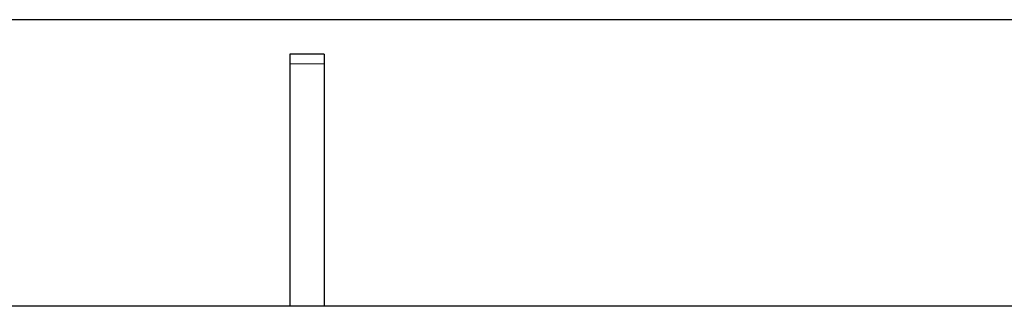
# Model space of a CAD drawing. Header units: inches. Extents: x 0 to 29700, y -16 to 21000.
# Tile 77 of 256: x 5998 to 6568, y 11094 to 11260. Entities that reach past the tile are written whole.
import ezdxf

# ---------------------------------------------------------------- set-up
doc = ezdxf.new("R2010")
doc.units = ezdxf.units.IN
doc.layers.add('1', color=7, linetype='Continuous', true_color=0xffffff)

msp = doc.modelspace()

# ---------------------------------------------------------------- linework, layer by layer
at = {"layer": '1', "color": 2, "linetype": 'Continuous', "lineweight": 25}
for p, q in [((7092.741, 11259.722), (3518.061, 11259.722)), ((7092.741, 11259.722), (3518.061, 11259.722)), ((6153.901, 11239.722), (6153.901, 11234.064)), ((6173.901, 11239.722), (6153.901, 11239.722)), ((6153.901, 11239.722), (6153.901, 11234.064)), ((6173.901, 11239.722), (6153.901, 11239.722)), ((6173.901, 11239.722), (6173.901, 11234.064)), ((6173.901, 11239.722), (6173.901, 11234.064)), ((6153.901, 11234.064), (6153.901, 11093.72)), ((6153.901, 11234.064), (6153.901, 11093.72)), ((6173.901, 11234.064), (6173.901, 11093.72)), ((6173.901, 11234.064), (6173.901, 11093.72)), ((7064.401, 11093.718), (5457.401, 11093.718))]:
    msp.add_line(p, q, dxfattribs=at)
at = {"layer": '1', "color": 110, "linetype": 'Continuous', "lineweight": 13}
msp.add_line((6173.901, 11234.064), (6153.901, 11234.064), dxfattribs=at)
msp.add_line((6173.901, 11234.064), (6153.901, 11234.064), dxfattribs=at)

doc.saveas('drawing.dxf')
